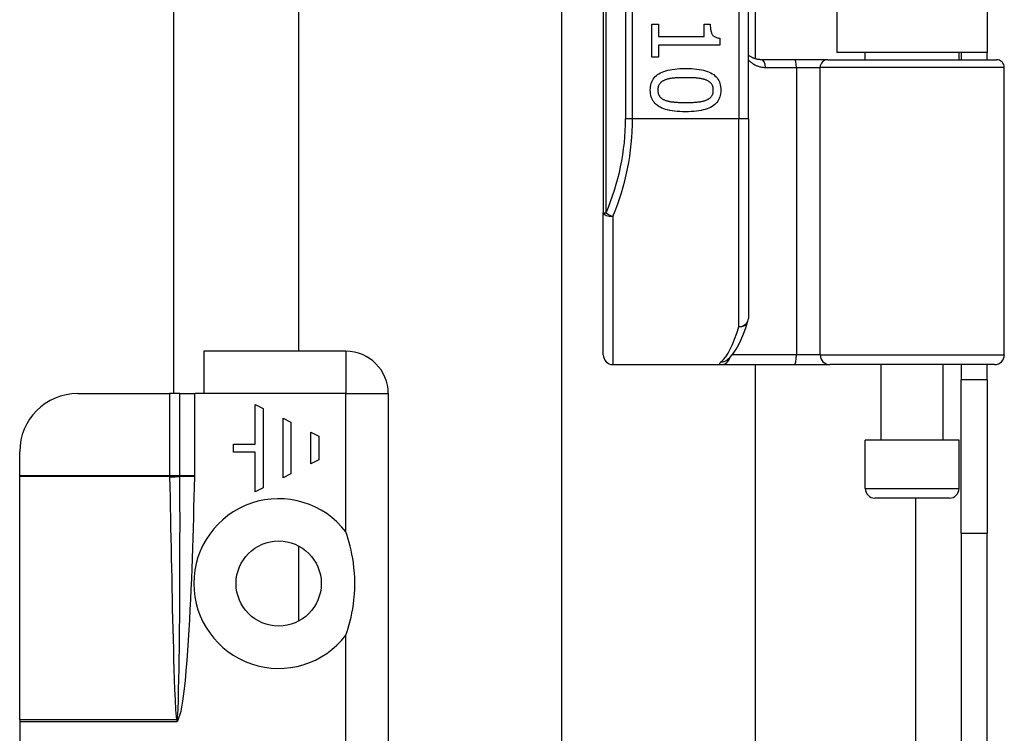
# Model space of a CAD drawing. Header units: inches. Extents: x 4 to 120, y 7 to 65.
# Tile 44 of 149: x 25.84 to 27.85, y 21.02 to 22.47. Entities that reach past the tile are written whole.
import ezdxf

# ---------------------------------------------------------------- set-up
doc = ezdxf.new("R2010")
doc.units = ezdxf.units.IN
doc.header["$MEASUREMENT"] = 0
doc.layers.add('Visible Edges(ANSI)', color=7, linetype='Continuous', lineweight=25)
doc.layers.add('Visible Tangent Edges(ANSI)', color=7, linetype='Continuous', lineweight=25)

msp = doc.modelspace()

# ---------------------------------------------------------------- linework, layer by layer
at = {"layer": 'Visible Edges(ANSI)'}
for p, q in [((26.156, 25.5707), (26.156, 21.7114)), ((26.4102, 25.4847), (26.4102, 21.7974)), ((27.0305, 23.9615), (27.0305, 22.0793)), ((27.3258, 22.2704), (27.3258, 23.7704)), ((27.3396, 23.6485), (27.3396, 22.3924)), ((27.506, 23.6359), (27.506, 22.4049)), ((27.812, 23.6359), (27.812, 22.4049)), ((26.9459, 19.5888), (26.9459, 22.5855)), ((27.1291, 22.4629), (27.1432, 22.4629)), ((27.1291, 22.3957), (27.1291, 22.4629)), ((27.1432, 22.4629), (27.1432, 22.4379)), ((27.2355, 22.4629), (27.2481, 22.4629)), ((27.2355, 22.4379), (27.2355, 22.4629)), ((27.1432, 22.4379), (27.2355, 22.4379)), ((27.1432, 22.4202), (27.1432, 22.3957)), ((27.2674, 22.4202), (27.1432, 22.4202)), ((27.2674, 22.4345), (27.2674, 22.4202)), ((27.812, 22.4049), (27.506, 22.4049)), ((27.5636, 22.3905), (27.5636, 22.4049)), ((27.7545, 22.3905), (27.7545, 22.4049)), ((27.759, 22.4049), (27.759, 22.3905)), ((27.812, 22.3905), (27.812, 22.4049)), ((27.1432, 22.3957), (27.1291, 22.3957)), ((27.42, 22.3905), (27.3516, 22.3905)), ((27.4875, 22.3905), (27.42, 22.3905)), ((27.4875, 22.3905), (27.8308, 22.3905)), ((27.8465, 21.7901), (27.8465, 22.3748)), ((27.3258, 22.2704), (27.3258, 21.8642)), ((27.0305, 21.7901), (27.0305, 22.0793)), ((26.507, 21.7974), (26.218, 21.7974)), ((26.218, 21.7974), (26.218, 21.7114)), ((27.2819, 21.7795), (27.2824, 21.7798)), ((27.0502, 21.7704), (27.2697, 21.7704)), ((27.2697, 21.7704), (27.4191, 21.7704)), ((27.3396, 21.7704), (27.3396, 19.5888)), ((27.4191, 21.7704), (27.4915, 21.7704)), ((27.8269, 21.7704), (27.4915, 21.7704)), ((27.5961, 21.6169), (27.5961, 21.7704)), ((27.722, 21.6169), (27.722, 21.7704)), ((27.759, 21.7704), (27.759, 21.7394)), ((27.812, 21.7394), (27.812, 21.7704)), ((27.812, 21.7394), (27.759, 21.7394)), ((27.759, 21.4274), (27.759, 21.7394)), ((27.812, 21.7394), (27.812, 21.4274)), ((25.9612, 21.7114), (26.148, 21.7114)), ((26.1691, 21.7114), (26.148, 21.7114)), ((26.1691, 21.7114), (26.1992, 21.7114)), ((26.218, 21.7114), (26.1992, 21.7114)), ((26.593, 21.7114), (26.593, 20.1334)), ((26.3225, 21.6894), (26.3386, 21.6813)), ((26.3225, 21.6086), (26.3225, 21.6894)), ((26.3386, 21.6813), (26.3386, 21.5199)), ((26.379, 21.54), (26.379, 21.6611)), ((26.379, 21.6611), (26.3951, 21.653)), ((26.3951, 21.653), (26.3951, 21.5481)), ((26.4355, 21.6329), (26.4516, 21.6248)), ((26.4355, 21.5683), (26.4355, 21.6329)), ((26.4516, 21.6248), (26.4516, 21.5764)), ((26.2781, 21.5925), (26.2781, 21.6086)), ((26.2781, 21.6086), (26.3225, 21.6086)), ((27.7545, 21.6169), (27.5636, 21.6169)), ((27.5636, 21.5185), (27.5636, 21.6169)), ((27.7545, 21.5185), (27.7545, 21.6169)), ((25.843, 21.5443), (25.843, 21.5933)), ((26.3225, 21.5925), (26.2781, 21.5925)), ((26.3225, 21.5118), (26.3225, 21.5925)), ((26.4516, 21.5764), (26.4355, 21.5683)), ((25.843, 21.5443), (25.843, 21.5428)), ((25.843, 21.0475), (25.843, 21.5428)), ((26.3951, 21.5481), (26.379, 21.54)), ((26.3386, 21.5199), (26.3225, 21.5118)), ((27.7348, 21.4988), (27.5833, 21.4988)), ((27.759, 21.4274), (27.759, 18.9164)), ((27.812, 18.9164), (27.812, 21.4274)), ((26.4102, 21.4017), (26.4102, 21.2483)), ((25.843, 21.0475), (25.843, 21.0434)), ((25.843, 21.0434), (25.843, 20.9974))]:
    msp.add_line(p, q, dxfattribs=at)
at = {"layer": 'Visible Edges(ANSI)', "flags": 128}
for points in [[(27.2481, 22.4629), (27.2482, 22.4606), (27.2483, 22.4584), (27.2484, 22.4563), (27.2486, 22.4543), (27.2488, 22.4524), (27.2491, 22.4506), (27.2495, 22.4489), (27.2499, 22.4474), (27.2504, 22.4459), (27.2509, 22.4445), (27.2515, 22.4432), (27.2522, 22.4421), (27.2529, 22.441), (27.2537, 22.44), (27.2546, 22.4391), (27.2556, 22.4382), (27.2568, 22.4375), (27.258, 22.4368), (27.2593, 22.4362), (27.2607, 22.4357), (27.2622, 22.4353), (27.2638, 22.4349), (27.2655, 22.4346), (27.2674, 22.4345)], [(27.3516, 22.3905), (27.3504, 22.3905), (27.3491, 22.3906), (27.3479, 22.3907), (27.3467, 22.3908), (27.3455, 22.391), (27.3443, 22.3912), (27.3431, 22.3914), (27.342, 22.3917), (27.3408, 22.392), (27.3397, 22.3923), (27.3386, 22.3927), (27.3375, 22.3931), (27.3364, 22.3935), (27.3354, 22.394), (27.3344, 22.3945), (27.3333, 22.395), (27.3323, 22.3955), (27.3313, 22.3961), (27.3304, 22.3967), (27.3294, 22.3973), (27.3285, 22.398), (27.3276, 22.3987), (27.3267, 22.3994), (27.3258, 22.4001)], [(27.1262, 22.3286), (27.1263, 22.3323), (27.1267, 22.3359), (27.1273, 22.3392), (27.1282, 22.3424), (27.1293, 22.3455), (27.1306, 22.3484), (27.1322, 22.3511), (27.1341, 22.3536), (27.1362, 22.356), (27.1385, 22.3582), (27.1411, 22.3602), (27.1439, 22.362), (27.147, 22.3637), (27.1503, 22.3653), (27.1539, 22.3667), (27.1578, 22.368), (27.1619, 22.3691), (27.1663, 22.37), (27.1709, 22.3709), (27.1758, 22.3715), (27.1809, 22.372), (27.1863, 22.3724), (27.192, 22.3726), (27.1979, 22.3727)], [(27.1979, 22.3727), (27.204, 22.3726), (27.2098, 22.3724), (27.2153, 22.372), (27.2205, 22.3715), (27.2255, 22.3708), (27.2302, 22.37), (27.2346, 22.369), (27.2387, 22.3679), (27.2426, 22.3666), (27.2461, 22.3652), (27.2494, 22.3637), (27.2524, 22.3619), (27.2552, 22.3601), (27.2577, 22.358), (27.26, 22.3558), (27.262, 22.3534), (27.2638, 22.3509), (27.2654, 22.3482), (27.2667, 22.3454), (27.2678, 22.3423), (27.2686, 22.3391), (27.2692, 22.3358), (27.2696, 22.3323), (27.2697, 22.3286)], [(27.1564, 22.3493), (27.1552, 22.3488), (27.1541, 22.3483), (27.153, 22.3478), (27.152, 22.3472), (27.151, 22.3466), (27.15, 22.346), (27.1491, 22.3454), (27.1483, 22.3447), (27.1475, 22.344), (27.1467, 22.3432), (27.146, 22.3424), (27.1454, 22.3416), (27.1447, 22.3408), (27.1442, 22.3399), (27.1437, 22.3389), (27.1432, 22.338), (27.1428, 22.3369), (27.1425, 22.3359), (27.1422, 22.3348), (27.1419, 22.3336), (27.1417, 22.3324), (27.1416, 22.3312), (27.1415, 22.3299), (27.1415, 22.3286)], [(27.1979, 22.3539), (27.1955, 22.3539), (27.1932, 22.3539), (27.1909, 22.3539), (27.1888, 22.3538), (27.1866, 22.3538), (27.1846, 22.3537), (27.1826, 22.3536), (27.1807, 22.3536), (27.1788, 22.3534), (27.177, 22.3533), (27.1753, 22.3532), (27.1737, 22.3531), (27.1721, 22.3529), (27.1705, 22.3527), (27.1689, 22.3525), (27.1674, 22.3522), (27.1659, 22.352), (27.1645, 22.3517), (27.1631, 22.3513), (27.1617, 22.351), (27.1603, 22.3506), (27.1589, 22.3502), (27.1576, 22.3497), (27.1564, 22.3493)], [(27.2399, 22.3491), (27.2387, 22.3496), (27.2374, 22.35), (27.2361, 22.3504), (27.2348, 22.3508), (27.2334, 22.3512), (27.2319, 22.3515), (27.2304, 22.3518), (27.2289, 22.3521), (27.2273, 22.3523), (27.2256, 22.3526), (27.2239, 22.3528), (27.2221, 22.3529), (27.2203, 22.3531), (27.2185, 22.3533), (27.2166, 22.3534), (27.2147, 22.3535), (27.2127, 22.3536), (27.2107, 22.3537), (27.2087, 22.3538), (27.2066, 22.3538), (27.2045, 22.3539), (27.2023, 22.3539), (27.2001, 22.3539), (27.1979, 22.3539)], [(27.2544, 22.3286), (27.2544, 22.3299), (27.2543, 22.3311), (27.2542, 22.3323), (27.254, 22.3334), (27.2538, 22.3345), (27.2535, 22.3356), (27.2532, 22.3367), (27.2528, 22.3377), (27.2524, 22.3386), (27.2519, 22.3395), (27.2513, 22.3404), (27.2508, 22.3413), (27.2501, 22.3421), (27.2495, 22.3429), (27.2487, 22.3436), (27.2479, 22.3444), (27.2471, 22.3451), (27.2462, 22.3457), (27.2453, 22.3464), (27.2443, 22.347), (27.2433, 22.3476), (27.2422, 22.3481), (27.2411, 22.3486), (27.2399, 22.3491)], [(27.198, 22.2846), (27.192, 22.2847), (27.1862, 22.2849), (27.1807, 22.2853), (27.1755, 22.2858), (27.1705, 22.2865), (27.1659, 22.2873), (27.1615, 22.2883), (27.1573, 22.2894), (27.1535, 22.2907), (27.1499, 22.2921), (27.1466, 22.2937), (27.1436, 22.2954), (27.1408, 22.2973), (27.1383, 22.2993), (27.136, 22.3015), (27.1339, 22.3039), (27.1321, 22.3064), (27.1305, 22.3091), (27.1292, 22.3119), (27.1281, 22.3149), (27.1273, 22.3181), (27.1267, 22.3214), (27.1263, 22.3249), (27.1262, 22.3286)], [(27.1415, 22.3286), (27.1415, 22.3274), (27.1416, 22.3261), (27.1417, 22.325), (27.1419, 22.3238), (27.1421, 22.3227), (27.1424, 22.3217), (27.1427, 22.3206), (27.1431, 22.3196), (27.1435, 22.3187), (27.144, 22.3178), (27.1446, 22.3169), (27.1451, 22.316), (27.1458, 22.3152), (27.1464, 22.3144), (27.1472, 22.3137), (27.148, 22.313), (27.1488, 22.3123), (27.1497, 22.3116), (27.1506, 22.311), (27.1516, 22.3104), (27.1526, 22.3098), (27.1537, 22.3093), (27.1548, 22.3088), (27.156, 22.3083)], [(27.2697, 22.3286), (27.2696, 22.3249), (27.2692, 22.3214), (27.2686, 22.318), (27.2677, 22.3148), (27.2666, 22.3118), (27.2652, 22.3089), (27.2636, 22.3062), (27.2618, 22.3037), (27.2596, 22.3014), (27.2573, 22.2992), (27.2547, 22.2971), (27.2518, 22.2953), (27.2487, 22.2936), (27.2454, 22.292), (27.2418, 22.2906), (27.2379, 22.2893), (27.2338, 22.2882), (27.2294, 22.2873), (27.2248, 22.2865), (27.22, 22.2858), (27.2149, 22.2853), (27.2095, 22.2849), (27.2039, 22.2847), (27.198, 22.2846)], [(27.2401, 22.3084), (27.2413, 22.3089), (27.2424, 22.3094), (27.2434, 22.3099), (27.2444, 22.3105), (27.2454, 22.3111), (27.2463, 22.3117), (27.2472, 22.3123), (27.248, 22.313), (27.2487, 22.3137), (27.2495, 22.3145), (27.2501, 22.3152), (27.2508, 22.316), (27.2513, 22.3169), (27.2519, 22.3177), (27.2524, 22.3186), (27.2528, 22.3196), (27.2532, 22.3206), (27.2535, 22.3216), (27.2538, 22.3227), (27.254, 22.3238), (27.2542, 22.3249), (27.2543, 22.3261), (27.2544, 22.3273), (27.2544, 22.3286)], [(27.156, 22.3083), (27.1572, 22.3078), (27.1584, 22.3074), (27.1597, 22.307), (27.161, 22.3067), (27.1623, 22.3063), (27.1638, 22.306), (27.1652, 22.3057), (27.1667, 22.3054), (27.1683, 22.3051), (27.1699, 22.3049), (27.1716, 22.3047), (27.1733, 22.3045), (27.1751, 22.3043), (27.1769, 22.3041), (27.1788, 22.304), (27.1807, 22.3039), (27.1827, 22.3037), (27.1847, 22.3036), (27.1868, 22.3036), (27.189, 22.3035), (27.1911, 22.3034), (27.1934, 22.3034), (27.1957, 22.3034), (27.198, 22.3034)], [(27.198, 22.3034), (27.2003, 22.3034), (27.2026, 22.3034), (27.2049, 22.3034), (27.207, 22.3035), (27.2092, 22.3036), (27.2113, 22.3036), (27.2133, 22.3037), (27.2153, 22.3039), (27.2172, 22.304), (27.219, 22.3041), (27.2209, 22.3043), (27.2226, 22.3045), (27.2243, 22.3047), (27.226, 22.3049), (27.2276, 22.3051), (27.2292, 22.3054), (27.2307, 22.3057), (27.2322, 22.306), (27.2337, 22.3064), (27.235, 22.3067), (27.2364, 22.3071), (27.2377, 22.3075), (27.2389, 22.3079), (27.2401, 22.3084)], [(27.2824, 21.7798), (27.2893, 21.7861), (27.2955, 21.7935), (27.3011, 21.8018), (27.3064, 21.8111), (27.3114, 21.8214), (27.3161, 21.8327), (27.3206, 21.845), (27.325, 21.8584)], [(26.507, 21.22), (26.5094, 21.2272), (26.5116, 21.2344), (26.5137, 21.2417), (26.5155, 21.2491), (26.5173, 21.2568), (26.5191, 21.265), (26.5206, 21.2738), (26.522, 21.2831), (26.5232, 21.2929), (26.5241, 21.3031), (26.5247, 21.3138), (26.5249, 21.325), (26.5247, 21.3362), (26.5241, 21.3469), (26.5232, 21.3571), (26.522, 21.3669), (26.5206, 21.3762), (26.5191, 21.3849), (26.5173, 21.3932), (26.5155, 21.4009), (26.5137, 21.4083), (26.5116, 21.4156), (26.5094, 21.4228), (26.507, 21.43)]]:
    msp.add_lwpolyline(points, dxfattribs=at)
at = {"layer": 'Visible Edges(ANSI)'}
msp.add_circle((26.37, 21.325), 0.0866, dxfattribs=at)
for centre, radius, start, end in [((27.8308, 22.3748), 0.0157, 0, 90), ((27.3061, 21.8642), 0.0197, 342.9585, 0), ((26.507, 21.7114), 0.086, 0, 90), ((27.0502, 21.7901), 0.0197, 180, 270), ((27.8269, 21.7901), 0.0197, 270, 0), ((25.9612, 21.5933), 0.1181, 90, 180), ((27.5833, 21.5185), 0.0197, 180, 270), ((27.7348, 21.5185), 0.0197, 270, 0)]:
    msp.add_arc(centre, radius, start, end, dxfattribs=at)
at = {"layer": 'Visible Tangent Edges(ANSI)'}
for p, q in [((27.0363, 22.0793), (27.0363, 23.9615)), ((27.076, 23.7704), (27.076, 22.2704)), ((27.0899, 22.2704), (27.0899, 23.7704)), ((27.3061, 23.7704), (27.3061, 22.2704)), ((27.3607, 22.3748), (27.4236, 22.3748)), ((27.4236, 22.3748), (27.4718, 22.3748)), ((27.4236, 22.3748), (27.4236, 21.7901)), ((27.8465, 22.3748), (27.4718, 22.3748)), ((27.4718, 21.7901), (27.4718, 22.3748)), ((27.0899, 22.2704), (27.076, 22.2704)), ((27.3061, 22.2704), (27.0899, 22.2704)), ((27.3258, 22.2704), (27.3061, 22.2704)), ((27.3061, 21.8475), (27.3061, 22.2704)), ((27.0305, 22.0793), (27.0363, 22.0793)), ((27.0502, 22.0715), (27.0502, 21.7704)), ((26.507, 21.7974), (26.507, 21.7114)), ((27.4236, 21.7901), (27.2929, 21.7901)), ((27.4718, 21.7901), (27.4236, 21.7901)), ((27.4718, 21.7901), (27.8465, 21.7901)), ((26.148, 21.7114), (26.148, 21.5443)), ((26.1691, 21.5443), (26.1691, 21.7114)), ((26.1992, 21.5443), (26.1992, 21.7114)), ((26.507, 21.7114), (26.218, 21.7114)), ((26.507, 21.43), (26.507, 21.7114)), ((26.507, 21.7114), (26.593, 21.7114)), ((26.148, 21.5443), (25.843, 21.5443)), ((26.148, 21.5428), (25.843, 21.5428)), ((26.1691, 21.5443), (26.148, 21.5443)), ((26.1992, 21.5443), (26.1691, 21.5443)), ((26.1992, 21.5421), (26.1691, 21.5427)), ((27.5636, 21.5185), (27.7545, 21.5185)), ((27.666, 21.4988), (27.666, 18.9164)), ((27.759, 21.4274), (27.812, 21.4274)), ((26.507, 20.4031), (26.507, 21.22)), ((26.1623, 21.0475), (25.843, 21.0475)), ((26.163, 21.0434), (25.843, 21.0434)), ((26.1625, 21.0469), (26.163, 21.0434)), ((26.163, 21.0434), (26.1635, 21.047)), ((26.163, 21.0434), (26.1651, 21.0456)), ((26.1651, 21.0456), (26.1635, 21.047))]:
    msp.add_line(p, q, dxfattribs=at)
at = {"layer": 'Visible Tangent Edges(ANSI)', "flags": 128}
for points in [[(27.3258, 22.39), (27.327, 22.3888), (27.3282, 22.3877), (27.3294, 22.3866), (27.3306, 22.3856), (27.3319, 22.3846), (27.3332, 22.3836), (27.3345, 22.3827), (27.3358, 22.3819), (27.3372, 22.3811), (27.3386, 22.3803), (27.3401, 22.3795), (27.3415, 22.3789), (27.343, 22.3782), (27.3445, 22.3777), (27.346, 22.3771), (27.3476, 22.3766), (27.3491, 22.3762), (27.3507, 22.3758), (27.3524, 22.3755), (27.354, 22.3752), (27.3557, 22.375), (27.3573, 22.3749), (27.359, 22.3748), (27.3607, 22.3748)], [(27.2703, 21.7759), (27.2698, 21.7755), (27.2693, 21.7751), (27.2689, 21.7746), (27.2684, 21.7743), (27.2681, 21.7739), (27.2678, 21.7735), (27.2675, 21.7732), (27.2673, 21.7729), (27.2671, 21.7726), (27.2669, 21.7723), (27.2668, 21.772), (27.2668, 21.7718), (27.2668, 21.7716), (27.2668, 21.7714), (27.2669, 21.7712), (27.267, 21.771), (27.2672, 21.7709), (27.2674, 21.7708), (27.2677, 21.7707), (27.268, 21.7706), (27.2683, 21.7705), (27.2687, 21.7705), (27.2692, 21.7704), (27.2697, 21.7704)], [(26.148, 21.5443), (26.148, 21.5443), (26.148, 21.5442), (26.148, 21.5441), (26.148, 21.5441), (26.148, 21.544), (26.148, 21.5439), (26.148, 21.5439), (26.148, 21.5438), (26.148, 21.5438), (26.148, 21.5437), (26.148, 21.5436), (26.148, 21.5436), (26.148, 21.5435), (26.148, 21.5435), (26.148, 21.5434), (26.148, 21.5433), (26.148, 21.5433), (26.148, 21.5432), (26.148, 21.5431), (26.148, 21.5431), (26.148, 21.543), (26.148, 21.543), (26.148, 21.5429), (26.148, 21.5428)], [(26.148, 21.5428), (26.148, 21.5428), (26.148, 21.5428), (26.1481, 21.5427), (26.1481, 21.5427), (26.1481, 21.5426), (26.1481, 21.5426), (26.1481, 21.5425), (26.1481, 21.5425), (26.1481, 21.5425), (26.1481, 21.5424), (26.1481, 21.5424), (26.1481, 21.5423), (26.1481, 21.5423), (26.1481, 21.5423), (26.1481, 21.5422), (26.1481, 21.5422), (26.1481, 21.5421), (26.1481, 21.5421), (26.1481, 21.542), (26.1481, 21.542), (26.1481, 21.542), (26.1481, 21.5419), (26.1481, 21.5419), (26.1481, 21.5418)], [(26.1481, 21.5418), (26.1485, 21.5212), (26.1489, 21.5006), (26.1493, 21.48), (26.1497, 21.4594), (26.1501, 21.4388), (26.1505, 21.4182), (26.151, 21.3976), (26.1514, 21.377), (26.1518, 21.3564), (26.1523, 21.3358), (26.1527, 21.3152), (26.1532, 21.2946), (26.1536, 21.274), (26.1541, 21.2534), (26.1546, 21.2328), (26.1551, 21.2122), (26.1557, 21.1916), (26.1563, 21.171), (26.1569, 21.1504), (26.1575, 21.1298), (26.1583, 21.1092), (26.1592, 21.0886), (26.1603, 21.068), (26.1623, 21.0475)], [(26.1637, 21.0478), (26.1652, 21.0683), (26.1659, 21.0889), (26.1665, 21.1095), (26.1669, 21.1302), (26.1673, 21.1508), (26.1676, 21.1714), (26.1679, 21.192), (26.1682, 21.2127), (26.1684, 21.2333), (26.1686, 21.2539), (26.1687, 21.2745), (26.1688, 21.2952), (26.169, 21.3158), (26.169, 21.3364), (26.1691, 21.3571), (26.1692, 21.3777), (26.1692, 21.3983), (26.1692, 21.4189), (26.1693, 21.4396), (26.1693, 21.4602), (26.1692, 21.4808), (26.1692, 21.5015), (26.1692, 21.5221), (26.1691, 21.5427)], [(26.1651, 21.0456), (26.1718, 21.0652), (26.1753, 21.0857), (26.178, 21.1062), (26.1802, 21.1269), (26.1821, 21.1476), (26.1838, 21.1683), (26.1853, 21.1891), (26.1867, 21.2099), (26.1879, 21.2306), (26.1891, 21.2513), (26.1902, 21.2721), (26.1912, 21.2929), (26.1921, 21.3136), (26.193, 21.3344), (26.1938, 21.3551), (26.1946, 21.3759), (26.1953, 21.3967), (26.196, 21.4174), (26.1966, 21.4382), (26.1972, 21.459), (26.1977, 21.4798), (26.1982, 21.5005), (26.1987, 21.5213), (26.1992, 21.5421)], [(26.1691, 21.5441), (26.1691, 21.5441), (26.1691, 21.5441), (26.1691, 21.5441), (26.1691, 21.5441), (26.1691, 21.5441), (26.1691, 21.5441), (26.1691, 21.5442), (26.1691, 21.5442), (26.1691, 21.5442), (26.1691, 21.5442), (26.1691, 21.5442), (26.1691, 21.5442), (26.1691, 21.5442), (26.1691, 21.5442), (26.1691, 21.5442), (26.1691, 21.5442), (26.1691, 21.5443), (26.1691, 21.5443), (26.1691, 21.5443), (26.1691, 21.5443), (26.1691, 21.5443), (26.1691, 21.5443), (26.1691, 21.5443), (26.1691, 21.5443)], [(26.1691, 21.5427), (26.1691, 21.5428), (26.1691, 21.5428), (26.1691, 21.5429), (26.1691, 21.5429), (26.1691, 21.543), (26.1691, 21.5431), (26.1691, 21.5431), (26.1691, 21.5432), (26.1691, 21.5432), (26.1691, 21.5433), (26.1691, 21.5433), (26.1691, 21.5434), (26.1691, 21.5435), (26.1691, 21.5435), (26.1691, 21.5436), (26.1691, 21.5436), (26.1691, 21.5437), (26.1691, 21.5437), (26.1691, 21.5438), (26.1691, 21.5439), (26.1691, 21.5439), (26.1691, 21.544), (26.1691, 21.544), (26.1691, 21.5441)], [(26.1992, 21.5421), (26.1992, 21.5422), (26.1992, 21.5423), (26.1992, 21.5424), (26.1992, 21.5425), (26.1992, 21.5426), (26.1992, 21.5427), (26.1992, 21.5427), (26.1992, 21.5428), (26.1992, 21.5429), (26.1992, 21.543), (26.1992, 21.5431), (26.1992, 21.5432), (26.1992, 21.5433), (26.1992, 21.5434), (26.1992, 21.5435), (26.1992, 21.5436), (26.1992, 21.5437), (26.1992, 21.5438), (26.1992, 21.5439), (26.1992, 21.5439), (26.1992, 21.544), (26.1992, 21.5441), (26.1992, 21.5442), (26.1992, 21.5443)], [(26.1623, 21.0475), (26.1623, 21.0475), (26.1623, 21.0475), (26.1623, 21.0474), (26.1624, 21.0474), (26.1624, 21.0474), (26.1624, 21.0474), (26.1624, 21.0473), (26.1624, 21.0473), (26.1624, 21.0473), (26.1624, 21.0473), (26.1624, 21.0472), (26.1624, 21.0472), (26.1624, 21.0472), (26.1624, 21.0472), (26.1624, 21.0471), (26.1624, 21.0471), (26.1624, 21.0471), (26.1624, 21.0471), (26.1624, 21.047), (26.1625, 21.047), (26.1625, 21.047), (26.1625, 21.047), (26.1625, 21.0469), (26.1625, 21.0469)], [(26.1635, 21.047), (26.1636, 21.0471), (26.1636, 21.0471), (26.1636, 21.0471), (26.1636, 21.0472), (26.1636, 21.0472), (26.1636, 21.0472), (26.1636, 21.0473), (26.1636, 21.0473), (26.1636, 21.0473), (26.1636, 21.0474), (26.1637, 21.0474), (26.1637, 21.0474), (26.1637, 21.0475), (26.1637, 21.0475), (26.1637, 21.0475), (26.1637, 21.0476), (26.1637, 21.0476), (26.1637, 21.0476), (26.1637, 21.0477), (26.1637, 21.0477), (26.1637, 21.0477), (26.1637, 21.0478), (26.1637, 21.0478), (26.1637, 21.0478)]]:
    msp.add_lwpolyline(points, dxfattribs=at)
at = {"layer": 'Visible Tangent Edges(ANSI)'}
for centre, radius, start, end in [((26.5956, 22.2704), 0.4803, 336.5561, 0), ((26.37, 21.325), 0.1726, 37.4694, 322.5306)]:
    msp.add_arc(centre, radius, start, end, dxfattribs=at)
for centre, major_axis, ratio, start_param, end_param in [((27.3516, 22.3748), (0, 0.0157), 0.580671, 4.712389, 6.283185), ((27.42, 22.3748), (0, 0.0157), 0.225879, 4.712389, 6.283185), ((27.4875, 22.3748), (0, 0.0157), 0.998608, 0, 1.570796), ((26.6096, 22.2704), (0, 0.5), 0.96063, 4.303216, 4.712389), ((27.0502, 22.0793), (-0.0197, 0), 0.39785, 0, 1.570796), ((27.0502, 22.0793), (-0.0181, 0.0078), 0.369668, 0.864875, 1.72975), ((27.3061, 21.8642), (0.0197, 0), 0.845842, 4.712389, 6.283185), ((27.3061, 21.8642), (0.0188, -0.0058), 0.834757, 4.962887, 6.283185), ((27.2566, 22.2704), (0, -0.5), 0.185699, 0.148494, 0.562654), ((27.2697, 21.7901), (0, -0.0197), 0.985236, 0, 1.320384), ((27.2703, 21.7954), (0.012, -0.0156), 0.971402, 5.610492, 6.283185), ((27.4191, 21.7901), (0, -0.0197), 0.225879, 0, 1.570796), ((27.4915, 21.7901), (0, -0.0197), 0.998608, 4.712389, 6.283185), ((26.148, 21.5442), (0.0275, 0.001), 0.047596, 4.71061, 5.58098), ((26.1481, 21.5432), (-0.0276, -0.0005), 0.04762, 1.569859, 2.438449), ((26.1623, 21.0488), (0.0268, 0.0064), 0.046335, 4.701347, 4.753684), ((26.1625, 21.048), (-0.0273, -0.0034), 0.040384, 1.565785, 1.605152)]:
    msp.add_ellipse(centre, major_axis=major_axis, ratio=ratio, start_param=start_param, end_param=end_param, dxfattribs=at)

doc.saveas('drawing.dxf')
